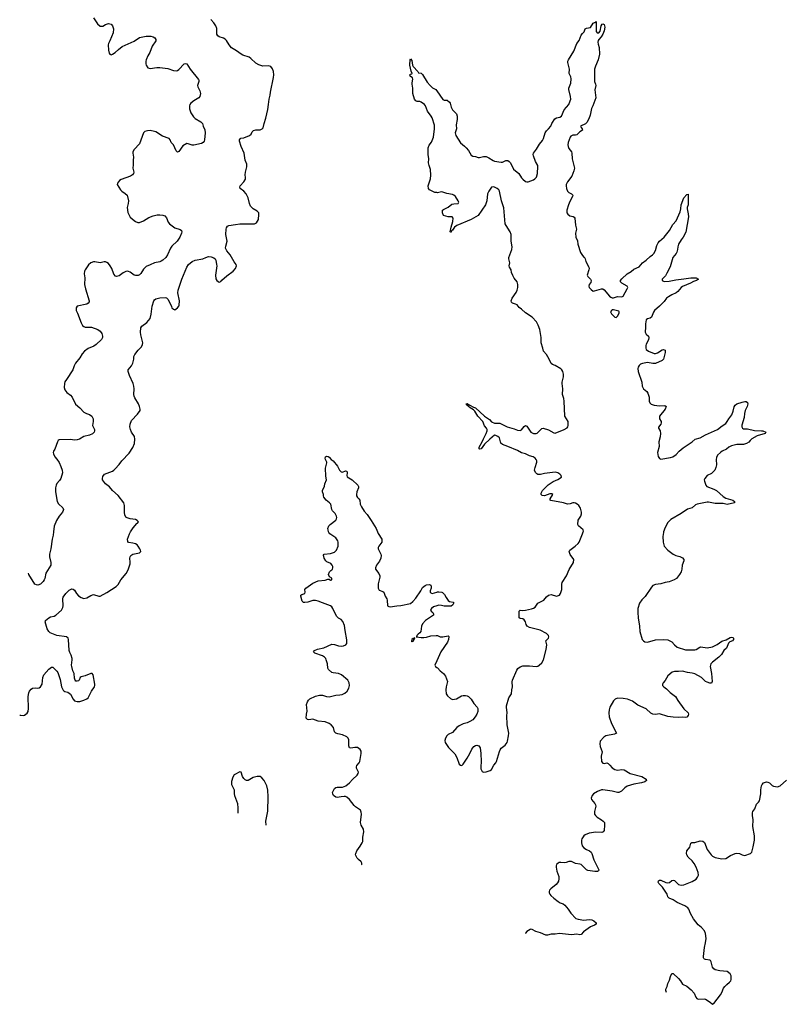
# Model space of a CAD drawing. Header units: inches. Extents: x 2133841 to 2292144, y 758099 to 915581.
# Tile 2 of 80: x 2133841 to 2145072, y 823025 to 837562. Entities that reach past the tile are written whole.
import ezdxf

# ---------------------------------------------------------------- set-up
doc = ezdxf.new("R2010")
doc.units = ezdxf.units.IN
doc.header["$MEASUREMENT"] = 0
for name, color, linetype in [('C1832', 7, 'Continuous'), ('C1833', 7, 'Continuous'), ('C1842', 7, 'Continuous'), ('C1843', 7, 'Continuous')]:
    doc.layers.add(name, color=color, linetype=linetype)

msp = doc.modelspace()

# ---------------------------------------------------------------- linework, layer by layer
at = {"layer": 'C1832', "color": 6}
for points, elevation in [([(2133841, 827298), (2133850, 827293), (2133890, 827290), (2133910, 827296), (2133950, 827324), (2133964, 827350), (2133970, 827390), (2133965, 827570), (2133975, 827625), (2133988, 827650), (2134010, 827679), (2134030, 827694), (2134070, 827698), (2134110, 827694), (2134130, 827699), (2134150, 827712), (2134172, 827750), (2134182, 827850), (2134199, 827890), (2134270, 827975), (2134310, 828001), (2134330, 828003), (2134346, 827990), (2134390, 827943), (2134403, 827923), (2134438, 827818), (2134460, 827710), (2134483, 827663), (2134492, 827652), (2134510, 827642), (2134552, 827632), (2134590, 827603), (2134630, 827530), (2134650, 827506), (2134690, 827494), (2134730, 827495), (2134790, 827513), (2134830, 827533), (2134854, 827550), (2134902, 827650), (2134944, 827710), (2134951, 827730), (2134953, 827753), (2134924, 827890), (2134910, 827909), (2134890, 827909), (2134810, 827875), (2134750, 827861), (2134733, 827850), (2134719, 827810), (2134710, 827801), (2134690, 827796), (2134670, 827797), (2134659, 827810), (2134650, 827838), (2134643, 827910), (2134626, 827950), (2134609, 828010), (2134606, 828030), (2134616, 828110), (2134615, 828130), (2134602, 828182), (2134579, 828219), (2134570, 828249), (2134562, 828410), (2134556, 828430), (2134530, 828452), (2134391, 828471), (2134293, 828510), (2134270, 828530), (2134249, 828570), (2134219, 828670), (2134220, 828680), (2134222, 828690), (2134270, 828733), (2134296, 828744), (2134350, 828757), (2134377, 828770), (2134456, 828844), (2134478, 828882), (2134484, 828910), (2134476, 829010), (2134484, 829036), (2134520, 829090), (2134570, 829138), (2134590, 829150), (2134610, 829157), (2134633, 829153), (2134650, 829139), (2134682, 829090), (2134710, 829058), (2134750, 829030), (2134790, 829016), (2134830, 829025), (2134890, 829062), (2134930, 829074), (2135010, 829050), (2135030, 829053), (2135130, 829106), (2135266, 829194), (2135297, 829223), (2135335, 829290), (2135413, 829387), (2135443, 829437), (2135472, 829530), (2135474, 829554), (2135468, 829612), (2135472, 829630), (2135484, 829650), (2135510, 829671), (2135609, 829691), (2135628, 829710), (2135625, 829730), (2135615, 829750), (2135591, 829790), (2135574, 829810), (2135550, 829823), (2135510, 829834), (2135450, 829841), (2135438, 829858), (2135433, 829890), (2135461, 829970), (2135477, 830000)], 500), ([(2134340, 830000), (2134334, 829950), (2134320, 829890), (2134300, 829750), (2134283, 829670), (2134283, 829630), (2134303, 829550), (2134299, 829510), (2134229, 829391), (2134212, 829310), (2134203, 829290), (2134190, 829269), (2134150, 829227), (2134110, 829214), (2134090, 829216), (2134067, 829227), (2133978, 829370), (2133971, 829390)], 500), ([(2138888, 825082), (2138893, 825090), (2138894, 825110), (2138882, 825130), (2138842, 825162), (2138823, 825183), (2138802, 825230), (2138803, 825250), (2138819, 825290), (2138870, 825359), (2138900, 825410), (2138907, 825430), (2138908, 825490), (2138923, 825570), (2138916, 825610), (2138882, 825670), (2138876, 825690), (2138874, 825710), (2138887, 825830), (2138883, 825863), (2138871, 825890), (2138799, 825939), (2138779, 825959), (2138710, 826050), (2138670, 826083), (2138650, 826091), (2138630, 826093), (2138590, 826090), (2138530, 826077), (2138510, 826082), (2138475, 826110), (2138463, 826130), (2138462, 826150), (2138490, 826210), (2138510, 826227), (2138530, 826232), (2138610, 826229), (2138659, 826250), (2138710, 826293), (2138755, 826345), (2138826, 826410), (2138840, 826430), (2138843, 826450), (2138815, 826510), (2138812, 826530), (2138818, 826550), (2138853, 826590), (2138862, 826610), (2138885, 826730), (2138883, 826763), (2138869, 826789), (2138830, 826814), (2138790, 826818), (2138730, 826805), (2138712, 826812), (2138702, 826842), (2138700, 826930), (2138693, 826953), (2138672, 826972), (2138610, 827002), (2138537, 827017), (2138510, 827027), (2138490, 827050), (2138473, 827110), (2138438, 827150), (2138410, 827172), (2138350, 827195), (2138250, 827204), (2138170, 827234), (2138110, 827227), (2138090, 827229), (2138069, 827250), (2138075, 827310), (2138087, 827353), (2138078, 827450), (2138090, 827490), (2138106, 827514), (2138126, 827534), (2138210, 827576), (2138270, 827590), (2138311, 827591), (2138370, 827570), (2138410, 827565), (2138510, 827587), (2138570, 827592), (2138601, 827599), (2138642, 827618), (2138675, 827650), (2138701, 827690), (2138713, 827730), (2138707, 827770), (2138685, 827810), (2138591, 827891), (2138550, 827908), (2138470, 827918), (2138450, 827926), (2138401, 827970), (2138391, 827990), (2138387, 828050), (2138368, 828110), (2138360, 828130), (2138343, 828150), (2138310, 828171), (2138199, 828210), (2138181, 828230), (2138195, 828250), (2138238, 828270), (2138330, 828290), (2138450, 828342), (2138490, 828339), (2138550, 828316), (2138590, 828310), (2138624, 828316), (2138657, 828330), (2138670, 828350), (2138673, 828367), (2138672, 828408), (2138645, 828545), (2138636, 828616), (2138615, 828675), (2138590, 828706), (2138550, 828728), (2138526, 828750), (2138503, 828783), (2138466, 828870), (2138451, 828891), (2138430, 828908), (2138390, 828925), (2138310, 828950), (2138250, 828976), (2138210, 828985), (2138170, 828985), (2138098, 828962), (2138050, 828955), (2138030, 828958), (2138010, 828979), (2137990, 829050), (2137994, 829066), (2138005, 829075), (2138050, 829090), (2138056, 829110), (2138051, 829150), (2138064, 829170), (2138170, 829244), (2138250, 829275), (2138350, 829285), (2138390, 829301), (2138410, 829302), (2138430, 829288), (2138448, 829292), (2138450, 829315), (2138415, 829335), (2138402, 829370), (2138415, 829410), (2138435, 829430), (2138450, 829437), (2138458, 829450), (2138466, 829470), (2138464, 829490), (2138456, 829510), (2138435, 829535), (2138377, 829557), (2138360, 829570), (2138339, 829610), (2138326, 829654), (2138339, 829670), (2138430, 829680), (2138490, 829702), (2138519, 829730), (2138546, 829790), (2138546, 829846), (2138539, 829870), (2138507, 829910), (2138421, 829970), (2138407, 829990), (2138403, 830000)], 400), ([(2139125, 830000), (2139135, 829975), (2139190, 829890), (2139188, 829850), (2139144, 829790), (2139136, 829770), (2139134, 829750), (2139174, 829670), (2139178, 829650), (2139174, 829610), (2139155, 829565), (2139109, 829510), (2139093, 829470), (2139096, 829450), (2139146, 829386), (2139157, 829350), (2139157, 829330), (2139134, 829234), (2139134, 829170), (2139150, 829140), (2139201, 829121), (2139216, 829110), (2139239, 829050), (2139262, 829010), (2139269, 828990), (2139274, 828910), (2139290, 828896), (2139310, 828892), (2139410, 828910), (2139470, 828912), (2139610, 828944), (2139646, 828970), (2139690, 829019), (2139763, 829130), (2139790, 829179), (2139830, 829210), (2139850, 829218), (2139890, 829223), (2139911, 829211), (2139919, 829190), (2139917, 829170), (2139902, 829130), (2139902, 829110), (2139910, 829101), (2139930, 829091), (2140000, 829110)], 400), ([(2140000, 828907), (2139950, 828893), (2139920, 828870), (2139909, 828850), (2139910, 828845), (2139917, 828830), (2139941, 828810), (2139952, 828792), (2139951, 828770), (2139833, 828690), (2139790, 828644), (2139773, 828610), (2139763, 828530), (2139751, 828510), (2139723, 828490), (2139706, 828470), (2139704, 828456), (2139694, 828450), (2139770, 828439), (2139810, 828440), (2139850, 828447), (2139910, 828465), (2139990, 828472), (2140000, 828470)], 400), ([(2140000, 828096), (2139971, 828030), (2139981, 828010), (2140000, 827997)], 400), ([(2137480, 825670), (2137477, 825730), (2137505, 825875), (2137512, 826090), (2137507, 826187), (2137490, 826251), (2137450, 826331), (2137418, 826370), (2137390, 826386), (2137350, 826386), (2137310, 826378), (2137290, 826371), (2137213, 826327), (2137190, 826327), (2137170, 826339), (2137150, 826361), (2137133, 826390), (2137113, 826453), (2137090, 826456), (2137020, 826420), (2137010, 826411), (2136990, 826377), (2136970, 826312), (2136970, 826270), (2137010, 826190), (2137010, 826130), (2137014, 826110), (2137056, 825990), (2137063, 825923), (2137062, 825850), (2137060, 825845)], 400)]:
    msp.add_lwpolyline(points, dxfattribs=dict(at, elevation=elevation))
at = {"layer": 'C1832', "color": 6, "elevation": 400}
msp.add_lwpolyline([(2139675, 828435), (2139650, 828428), (2139632, 828410), (2139625, 828390), (2139630, 828374), (2139636, 828384), (2139650, 828386), (2139668, 828410), (2139678, 828430)], close=True, dxfattribs=at)
at = {"layer": 'C1833', "color": 6}
for points, elevation in [([(2134930, 837587), (2134990, 837502), (2135028, 837468), (2135050, 837464), (2135070, 837468), (2135110, 837490), (2135150, 837504), (2135170, 837503), (2135190, 837495), (2135211, 837471), (2135225, 837425), (2135223, 837370), (2135172, 837248), (2135151, 837210), (2135148, 837190), (2135150, 837114), (2135161, 837070), (2135170, 837052), (2135190, 837045), (2135210, 837051), (2135250, 837077), (2135298, 837122), (2135356, 837164), (2135530, 837245), (2135610, 837299), (2135710, 837317), (2135777, 837317), (2135810, 837310), (2135835, 837295), (2135850, 837270), (2135850, 837250), (2135798, 837170), (2135762, 837078), (2135733, 837030), (2135707, 836970), (2135702, 836950), (2135702, 836910), (2135708, 836890), (2135733, 836853), (2135770, 836839), (2135865, 836855), (2135910, 836855), (2136030, 836839), (2136111, 836810), (2136150, 836805), (2136170, 836812), (2136190, 836827), (2136270, 836908), (2136290, 836917), (2136310, 836911), (2136359, 836830), (2136481, 836681), (2136486, 836670), (2136485, 836650), (2136467, 836590), (2136470, 836570), (2136499, 836510), (2136509, 836470), (2136500, 836430), (2136484, 836410), (2136414, 836366), (2136368, 836330), (2136354, 836310), (2136349, 836291), (2136350, 836245), (2136368, 836188), (2136406, 836126), (2136430, 836105), (2136515, 836055), (2136542, 836030), (2136550, 835990), (2136575, 835935), (2136579, 835890), (2136572, 835788), (2136567, 835770), (2136552, 835748), (2136525, 835735), (2136410, 835711), (2136390, 835711), (2136330, 835731), (2136310, 835734), (2136250, 835701), (2136190, 835614), (2136170, 835607), (2136150, 835624), (2136112, 835712), (2136080, 835750), (2136061, 835790), (2136047, 835807), (2135950, 835840), (2135850, 835904), (2135830, 835912), (2135770, 835924), (2135730, 835922), (2135690, 835912), (2135670, 835890), (2135610, 835730), (2135530, 835644), (2135513, 835610), (2135510, 835590), (2135520, 835530), (2135516, 835490), (2135519, 835421), (2135514, 835370), (2135527, 835310), (2135523, 835290), (2135509, 835270), (2135478, 835250), (2135337, 835203), (2135314, 835186), (2135283, 835150), (2135281, 835130), (2135330, 835048), (2135348, 835028), (2135398, 834998), (2135430, 834970), (2135446, 834890), (2135443, 834850), (2135429, 834789), (2135436, 834716), (2135470, 834648), (2135530, 834595), (2135550, 834582), (2135585, 834570), (2135610, 834568), (2135670, 834590), (2135750, 834642), (2135810, 834667), (2135870, 834681), (2135910, 834681), (2135954, 834674), (2135984, 834664), (2136010, 834636), (2136032, 834572), (2136053, 834550), (2136130, 834490), (2136210, 834464), (2136228, 834450), (2136234, 834430), (2136232, 834410), (2136206, 834350), (2136167, 834290), (2136090, 834218), (2136068, 834190), (2136024, 834090), (2136000, 834050), (2135954, 834010), (2135930, 833996), (2135910, 833989), (2135830, 833974), (2135770, 833942), (2135710, 833918), (2135670, 833880), (2135630, 833813), (2135610, 833796), (2135590, 833787), (2135550, 833785), (2135530, 833790), (2135470, 833833), (2135450, 833844), (2135430, 833848), (2135410, 833843), (2135370, 833823), (2135310, 833780), (2135270, 833770), (2135256, 833776), (2135230, 833806), (2135200, 833890), (2135178, 833930), (2135150, 833964), (2135130, 833979), (2135110, 833987), (2135090, 833988), (2135030, 833971), (2134950, 833985), (2134930, 833985), (2134890, 833972), (2134858, 833942), (2134807, 833870), (2134798, 833850), (2134795, 833810), (2134803, 833750), (2134800, 833650), (2134812, 833590), (2134868, 833412), (2134866, 833394), (2134850, 833376), (2134830, 833364), (2134690, 833330), (2134676, 833310), (2134675, 833270), (2134695, 833230), (2134750, 833087), (2134770, 833049), (2134790, 833032), (2134810, 833024), (2134901, 833021), (2134993, 832990), (2135030, 832964), (2135054, 832930), (2135066, 832890), (2135065, 832870), (2135050, 832841), (2134970, 832764), (2134937, 832743), (2134850, 832708), (2134800, 832670), (2134765, 832630), (2134730, 832570), (2134665, 832490), (2134645, 832450), (2134628, 832390), (2134531, 832250), (2134510, 832214), (2134502, 832190), (2134498, 832130), (2134510, 832096), (2134537, 832057), (2134590, 832019), (2134618, 831990), (2134666, 831887), (2134730, 831833), (2134790, 831766), (2134827, 831747), (2134873, 831733), (2134907, 831707), (2134924, 831670), (2134928, 831630), (2134917, 831570), (2134945, 831510), (2134948, 831490), (2134942, 831470), (2134914, 831446), (2134870, 831428), (2134790, 831408), (2134723, 831370), (2134690, 831358), (2134650, 831356), (2134590, 831362), (2134423, 831357), (2134410, 831349), (2134397, 831330), (2134358, 831222), (2134341, 831190), (2134335, 831170), (2134339, 831150), (2134361, 831110), (2134390, 831075), (2134422, 831022), (2134450, 830966), (2134470, 830910), (2134472, 830870), (2134449, 830790), (2134430, 830757), (2134390, 830715), (2134378, 830690), (2134370, 830650), (2134368, 830592), (2134394, 830450), (2134415, 830415), (2134476, 830356), (2134486, 830330), (2134484, 830316), (2134472, 830290), (2134423, 830230), (2134386, 830170), (2134350, 830082), (2134340, 830000)], 500), ([(2135477, 830000), (2135478, 830002), (2135518, 830062), (2135570, 830123), (2135582, 830130), (2135595, 830150), (2135575, 830170), (2135550, 830181), (2135470, 830192), (2135430, 830205), (2135410, 830219), (2135394, 830250), (2135387, 830287), (2135391, 830390), (2135381, 830430), (2135296, 830536), (2135210, 830610), (2135165, 830665), (2135109, 830709), (2135066, 830770), (2135062, 830790), (2135070, 830819), (2135092, 830850), (2135210, 830897), (2135233, 830910), (2135253, 830930), (2135310, 830995), (2135350, 831050), (2135457, 831163), (2135512, 831248), (2135537, 831303), (2135540, 831370), (2135534, 831410), (2135494, 831470), (2135476, 831510), (2135469, 831550), (2135471, 831590), (2135490, 831642), (2135581, 831739), (2135618, 831790), (2135622, 831810), (2135612, 831850), (2135595, 831890), (2135540, 831980), (2135530, 832003), (2135525, 832030), (2135533, 832110), (2135528, 832150), (2135515, 832190), (2135463, 832310), (2135444, 832370), (2135445, 832390), (2135491, 832450), (2135513, 832490), (2135527, 832550), (2135527, 832590), (2135539, 832621), (2135590, 832684), (2135639, 832730), (2135654, 832766), (2135657, 832790), (2135631, 832910), (2135627, 832947), (2135630, 833010), (2135645, 833035), (2135720, 833090), (2135768, 833152), (2135784, 833216), (2135798, 833330), (2135820, 833410), (2135832, 833428), (2135850, 833442), (2135910, 833457), (2135990, 833460), (2136010, 833453), (2136033, 833430), (2136085, 833325), (2136087, 833310), (2136110, 833286), (2136130, 833278), (2136173, 833307), (2136190, 833332), (2136194, 833346), (2136201, 833410), (2136178, 833530), (2136181, 833570), (2136235, 833730), (2136308, 833910), (2136336, 833950), (2136390, 833994), (2136430, 834013), (2136547, 834033), (2136590, 834053), (2136630, 834064), (2136670, 834063), (2136710, 834046), (2136729, 834030), (2136739, 834010), (2136749, 833950), (2136750, 833930), (2136730, 833790), (2136736, 833736), (2136751, 833710), (2136770, 833695), (2136788, 833688), (2136810, 833696), (2136825, 833715), (2136899, 833781), (2136993, 833850), (2137027, 833890), (2137044, 833930), (2137036, 833950), (2137008, 833988), (2136950, 834092), (2136900, 834150), (2136882, 834190), (2136884, 834216), (2136907, 834290), (2136885, 834390), (2136890, 834470), (2136895, 834490), (2136908, 834512), (2136930, 834524), (2137030, 834536), (2137090, 834550), (2137310, 834548), (2137337, 834563), (2137366, 834614), (2137373, 834687), (2137370, 834710), (2137350, 834737), (2137290, 834769), (2137251, 834811), (2137233, 834850), (2137217, 834930), (2137187, 834990), (2137152, 835032), (2137098, 835070), (2137090, 835090), (2137096, 835110), (2137153, 835167), (2137174, 835206), (2137176, 835230), (2137170, 835270), (2137174, 835310), (2137197, 835390), (2137193, 835430), (2137170, 835490), (2137154, 835590), (2137110, 835690), (2137087, 835767), (2137086, 835790), (2137096, 835804), (2137108, 835812), (2137150, 835819), (2137235, 835850), (2137259, 835870), (2137272, 835908), (2137294, 835926), (2137330, 835935), (2137390, 835936), (2137421, 835950), (2137434, 835966), (2137450, 836030), (2137477, 836110), (2137506, 836234), (2137517, 836310), (2137523, 836390), (2137540, 836450), (2137543, 836490), (2137590, 836710), (2137594, 836750), (2137590, 836795), (2137576, 836836), (2137550, 836870), (2137530, 836878), (2137510, 836881), (2137430, 836878), (2137370, 836895), (2137330, 836918), (2137255, 836990), (2137230, 837007), (2137137, 837037), (2137111, 837051), (2137042, 837102), (2136968, 837148), (2136933, 837190), (2136896, 837256), (2136876, 837276), (2136850, 837290), (2136787, 837310), (2136765, 837325), (2136753, 837350), (2136750, 837430), (2136737, 837470), (2136710, 837516), (2136663, 837563)], 500), ([(2140000, 835009), (2139970, 835013), (2139910, 835040), (2139894, 835050), (2139878, 835070), (2139874, 835110), (2139908, 835210), (2139912, 835268), (2139908, 835350), (2139885, 835410), (2139877, 835450), (2139884, 835510), (2139873, 835570), (2139875, 835670), (2139887, 835710), (2139924, 835756), (2139951, 835830), (2139966, 835950), (2139964, 836004), (2139934, 836114), (2139919, 836139), (2139865, 836210), (2139832, 836292), (2139819, 836310), (2139770, 836344), (2139750, 836352), (2139710, 836354), (2139690, 836363), (2139669, 836390), (2139647, 836473), (2139644, 836550), (2139635, 836610), (2139635, 836630), (2139646, 836686), (2139642, 836702), (2139609, 836730), (2139602, 836750), (2139610, 836758), (2139630, 836761), (2139637, 836770), (2139623, 836803), (2139602, 836890), (2139605, 836975), (2139610, 836985), (2139630, 836958), (2139639, 836890), (2139650, 836870), (2139718, 836798), (2139730, 836776), (2139770, 836771), (2139790, 836751), (2139859, 836639), (2139900, 836590), (2139937, 836557), (2139984, 836530), (2139998, 836518), (2140000, 836514)], 400), ([(2138403, 830000), (2138394, 830030), (2138393, 830050), (2138407, 830090), (2138426, 830110), (2138507, 830173), (2138519, 830190), (2138523, 830210), (2138520, 830230), (2138500, 830270), (2138460, 830310), (2138448, 830330), (2138436, 830410), (2138417, 830430), (2138367, 830467), (2138330, 830510), (2138325, 830530), (2138326, 830550), (2138312, 830590), (2138314, 830610), (2138343, 830677), (2138349, 830710), (2138370, 830770), (2138362, 830822), (2138358, 830942), (2138377, 831017), (2138375, 831030), (2138356, 831070), (2138353, 831090), (2138359, 831110), (2138370, 831117), (2138394, 831114), (2138410, 831105), (2138442, 831070), (2138470, 831048), (2138535, 830970), (2138562, 830910), (2138588, 830888), (2138610, 830882), (2138650, 830902), (2138670, 830894), (2138677, 830870), (2138670, 830830), (2138675, 830815), (2138750, 830766), (2138835, 830690), (2138846, 830670), (2138845, 830650), (2138819, 830590), (2138812, 830550), (2138815, 830530), (2138827, 830507), (2138850, 830490), (2138866, 830470), (2138868, 830410), (2138888, 830370), (2138930, 830306), (2138974, 830254), (2139033, 830170), (2139104, 830050), (2139125, 830000)], 400)]:
    msp.add_lwpolyline(points, dxfattribs=dict(at, elevation=elevation))
at = {"layer": 'C1842', "color": 6, "elevation": 400}
for points in [[(2140000, 827997), (2140010, 827991), (2140049, 827949), (2140101, 827910), (2140128, 827870), (2140145, 827830), (2140157, 827790), (2140138, 827710), (2140134, 827670), (2140140, 827610), (2140158, 827578), (2140200, 827540), (2140230, 827525), (2140290, 827536), (2140363, 827577), (2140390, 827585), (2140426, 827586), (2140450, 827579), (2140470, 827568), (2140510, 827528), (2140548, 827468), (2140594, 827414), (2140605, 827390), (2140607, 827370), (2140606, 827350), (2140593, 827310), (2140568, 827270), (2140530, 827227), (2140490, 827200), (2140450, 827180), (2140390, 827166), (2140330, 827137), (2140296, 827110), (2140230, 827037), (2140170, 827009), (2140150, 826990), (2140128, 826952), (2140121, 826919), (2140125, 826890), (2140175, 826815), (2140265, 826725), (2140296, 826670), (2140331, 826570), (2140350, 826553), (2140370, 826551), (2140390, 826571), (2140450, 826660), (2140490, 826728), (2140517, 826790), (2140549, 826831), (2140570, 826846), (2140590, 826850), (2140620, 826840), (2140642, 826810), (2140652, 826730), (2140656, 826610), (2140648, 826532), (2140650, 826502), (2140670, 826463), (2140690, 826451), (2140730, 826455), (2140790, 826479), (2140810, 826493), (2140843, 826557), (2140874, 826590), (2140884, 826610), (2140924, 826756), (2140936, 826784), (2140953, 826807), (2141009, 826850), (2141039, 826890), (2141046, 826910), (2141061, 826990), (2141063, 827030), (2141041, 827150), (2141035, 827290), (2141037, 827330), (2141028, 827410), (2141030, 827430), (2141063, 827550), (2141102, 827610), (2141107, 827670), (2141116, 827710), (2141114, 827786), (2141117, 827810), (2141180, 827960), (2141198, 827982), (2141233, 828007), (2141270, 828024), (2141370, 828024), (2141468, 828012), (2141490, 828018), (2141510, 828030), (2141550, 828066), (2141575, 828110), (2141616, 828263), (2141623, 828330), (2141608, 828390), (2141651, 828430), (2141654, 828450), (2141650, 828470), (2141619, 828499), (2141527, 828547), (2141369, 828590), (2141334, 828610), (2141319, 828630), (2141308, 828670), (2141290, 828701), (2141270, 828714), (2141230, 828723), (2141217, 828730), (2141214, 828750), (2141217, 828830), (2141230, 828843), (2141270, 828840), (2141310, 828843), (2141398, 828862), (2141428, 828872), (2141451, 828890), (2141492, 828948), (2141579, 828990), (2141619, 829041), (2141650, 829064), (2141690, 829074), (2141770, 829053), (2141810, 829067), (2141829, 829090), (2141847, 829150), (2141847, 829227), (2141852, 829250), (2141916, 829350), (2141957, 829443), (2142021, 829550), (2142023, 829590), (2141968, 829668), (2141955, 829710), (2141964, 829730), (2142045, 829790), (2142086, 829830), (2142100, 829850), (2142153, 829970), (2142162, 830000)], [(2143350, 830000), (2143347, 829990), (2143340, 829930), (2143341, 829850), (2143359, 829790), (2143410, 829730), (2143490, 829672), (2143530, 829652), (2143590, 829637), (2143630, 829616), (2143650, 829590), (2143649, 829570), (2143621, 829510), (2143617, 829450), (2143607, 829410), (2143586, 829370), (2143539, 829310), (2143506, 829290), (2143430, 829264), (2143370, 829252), (2143310, 829233), (2143230, 829223), (2143190, 829207), (2143170, 829184), (2143075, 829045), (2143030, 828996), (2142993, 828947), (2142971, 828869), (2142970, 828810), (2142975, 828730), (2142994, 828610), (2142998, 828530), (2143033, 828413), (2143051, 828391), (2143070, 828378), (2143110, 828371), (2143230, 828404), (2143351, 828411), (2143410, 828408), (2143470, 828376), (2143511, 828331), (2143550, 828300), (2143670, 828256), (2143750, 828260), (2143810, 828256), (2143830, 828264), (2143883, 828297), (2143898, 828302), (2143990, 828290), (2144070, 828304), (2144142, 828338), (2144210, 828387), (2144273, 828407), (2144330, 828440), (2144350, 828444), (2144370, 828439), (2144380, 828430), (2144381, 828410), (2144368, 828390), (2144326, 828374), (2144305, 828355), (2144276, 828284), (2144238, 828250), (2144206, 828190), (2144164, 828150), (2144070, 828078), (2144046, 828050), (2144039, 828010), (2144055, 827910), (2144064, 827790), (2144054, 827766), (2144030, 827765), (2143990, 827779), (2143970, 827792), (2143910, 827850), (2143810, 827903), (2143770, 827915), (2143703, 827923), (2143630, 827943), (2143570, 827936), (2143510, 827940), (2143477, 827930), (2143410, 827876), (2143373, 827807), (2143342, 827770), (2143331, 827750), (2143333, 827730), (2143351, 827710), (2143390, 827683), (2143447, 827630), (2143523, 827570), (2143559, 827510), (2143648, 827388), (2143710, 827330), (2143718, 827310), (2143713, 827290), (2143690, 827266), (2143670, 827260), (2143630, 827265), (2143570, 827261), (2143490, 827264), (2143410, 827276), (2143290, 827312), (2143230, 827305), (2143189, 827309), (2143162, 827322), (2143090, 827388), (2142970, 827439), (2142890, 827499), (2142815, 827530), (2142750, 827542), (2142670, 827544), (2142633, 827530), (2142610, 827504), (2142557, 827410), (2142543, 827370), (2142538, 827330), (2142546, 827270), (2142580, 827170), (2142656, 827030), (2142625, 827015), (2142495, 826990), (2142465, 826970), (2142413, 826910), (2142406, 826870), (2142410, 826831), (2142442, 826750), (2142426, 826690), (2142432, 826610), (2142450, 826583), (2142470, 826580), (2142510, 826588), (2142530, 826582), (2142557, 826557), (2142590, 826515), (2142630, 826490), (2142670, 826484), (2142730, 826491), (2142765, 826485), (2142853, 826433), (2143030, 826387), (2143090, 826350), (2143097, 826330), (2143073, 826310), (2143025, 826295), (2142910, 826277), (2142810, 826244), (2142777, 826223), (2142729, 826171), (2142690, 826152), (2142670, 826151), (2142590, 826172), (2142451, 826191), (2142430, 826190), (2142372, 826168), (2142312, 826130), (2142294, 826110), (2142280, 826070), (2142284, 826050), (2142332, 825990), (2142342, 825970), (2142346, 825950), (2142327, 825870), (2142331, 825830), (2142345, 825810), (2142368, 825790), (2142434, 825750), (2142459, 825730), (2142475, 825710), (2142477, 825670), (2142471, 825590), (2142459, 825570), (2142439, 825561), (2142350, 825568), (2142250, 825550), (2142191, 825529), (2142169, 825510), (2142142, 825470), (2142135, 825450), (2142135, 825410), (2142146, 825366), (2142173, 825333), (2142210, 825310), (2142253, 825293), (2142280, 825270), (2142290, 825250), (2142318, 825158), (2142395, 825010), (2142390, 824994), (2142374, 824986), (2142335, 824985), (2142230, 825000), (2142210, 825010), (2142130, 825088), (2142110, 825095), (2142050, 825102), (2141989, 825131), (2141970, 825134), (2141950, 825131), (2141910, 825117), (2141890, 825115), (2141830, 825120), (2141804, 825116), (2141790, 825110), (2141770, 825090), (2141763, 825070), (2141761, 825050), (2141773, 824990), (2141803, 824910), (2141804, 824876), (2141797, 824843), (2141784, 824816), (2141765, 824795), (2141683, 824730), (2141666, 824710), (2141659, 824690), (2141659, 824670), (2141667, 824650), (2141683, 824630), (2141727, 824590), (2141790, 824542), (2141822, 824522), (2141866, 824506), (2141889, 824489), (2141938, 824430), (2141979, 824370), (2142054, 824294), (2142090, 824280), (2142170, 824266), (2142250, 824275), (2142290, 824270), (2142318, 824258), (2142352, 824230), (2142354, 824210), (2142327, 824193), (2142270, 824168), (2142164, 824096), (2142130, 824054), (2142110, 824048), (2142070, 824058), (2141990, 824052), (2141810, 824068), (2141750, 824059), (2141690, 824062), (2141633, 824047), (2141610, 824047), (2141530, 824081), (2141460, 824100), (2141410, 824131), (2141390, 824134), (2141379, 824130), (2141330, 824100), (2141310, 824073), (2141309, 824070)], [(2140000, 829110), (2140010, 829113), (2140030, 829115), (2140072, 829110), (2140084, 829104), (2140113, 829073), (2140136, 829030), (2140170, 828986), (2140190, 828973), (2140242, 828962), (2140253, 828953), (2140237, 828923), (2140210, 828904), (2140110, 828904), (2140070, 828915), (2140030, 828916), (2140000, 828907)], [(2140000, 828470), (2140010, 828468), (2140050, 828449), (2140090, 828450), (2140167, 828467), (2140176, 828456), (2140173, 828410), (2140158, 828370), (2140059, 828230), (2140000, 828096)], [(2143390, 823201), (2143382, 823230), (2143384, 823250), (2143401, 823290), (2143411, 823330), (2143437, 823383), (2143450, 823436), (2143470, 823481), (2143490, 823481), (2143570, 823406), (2143600, 823370), (2143630, 823324), (2143690, 823294), (2143757, 823237), (2143801, 823190), (2143824, 823130), (2143839, 823110), (2143859, 823101), (2143950, 823105), (2143970, 823101), (2144036, 823056), (2144070, 823025), (2144090, 823035), (2144190, 823164), (2144210, 823199), (2144235, 823265), (2144251, 823289), (2144281, 823319), (2144323, 823350), (2144340, 823370), (2144345, 823390), (2144346, 823446), (2144330, 823475), (2144290, 823510), (2144177, 823517), (2144110, 823534), (2144090, 823546), (2144070, 823574), (2144051, 823651), (2144041, 823670), (2144030, 823678), (2143966, 823686), (2143951, 823691), (2143942, 823702), (2143938, 823710), (2143938, 823730), (2143955, 823865), (2143970, 823930), (2143976, 823996), (2143968, 824070), (2143953, 824110), (2143910, 824160), (2143859, 824199), (2143790, 824287), (2143747, 824367), (2143722, 824430), (2143708, 824450), (2143661, 824481), (2143550, 824530), (2143490, 824566), (2143430, 824590), (2143413, 824613), (2143400, 824650), (2143334, 824754), (2143278, 824810), (2143270, 824830), (2143275, 824850), (2143290, 824860), (2143310, 824857), (2143384, 824824), (2143410, 824817), (2143436, 824824), (2143470, 824855), (2143490, 824859), (2143510, 824851), (2143570, 824794), (2143610, 824785), (2143650, 824790), (2143770, 824836), (2143829, 824871), (2143850, 824900), (2143864, 824930), (2143859, 824970), (2143829, 825050), (2143802, 825102), (2143770, 825142), (2143710, 825196), (2143692, 825230), (2143687, 825250), (2143691, 825290), (2143734, 825346), (2143750, 825403), (2143767, 825413), (2143810, 825416), (2143890, 825438), (2143930, 825435), (2143953, 825413), (2143993, 825310), (2144052, 825230), (2144070, 825214), (2144110, 825194), (2144210, 825174), (2144270, 825175), (2144339, 825221), (2144407, 825253), (2144430, 825258), (2144470, 825252), (2144510, 825232), (2144550, 825224), (2144633, 825250), (2144653, 825270), (2144674, 825350), (2144691, 825450), (2144691, 825511), (2144669, 825650), (2144672, 825750), (2144662, 825810), (2144660, 825850), (2144667, 825870), (2144697, 825910), (2144722, 825978), (2144751, 826009), (2144763, 826030), (2144785, 826130), (2144786, 826190), (2144797, 826250), (2144805, 826270), (2144826, 826294), (2144839, 826301), (2144870, 826308), (2144886, 826306), (2144915, 826295), (2144950, 826257), (2144970, 826244), (2145030, 826235), (2145071, 826250), (2145164, 826336)]]:
    msp.add_lwpolyline(points, dxfattribs=at)
at = {"layer": 'C1843', "color": 6, "elevation": 400}
for points in [[(2140000, 836514), (2140090, 836386), (2140110, 836376), (2140153, 836373), (2140190, 836345), (2140197, 836330), (2140210, 836272), (2140231, 836230), (2140290, 836171), (2140300, 836140), (2140303, 836090), (2140285, 836010), (2140292, 835950), (2140272, 835890), (2140280, 835850), (2140350, 835743), (2140410, 835695), (2140433, 835670), (2140466, 835630), (2140510, 835561), (2140530, 835545), (2140570, 835542), (2140610, 835527), (2140630, 835526), (2140690, 835543), (2140730, 835541), (2140770, 835523), (2140830, 835481), (2140850, 835474), (2140950, 835457), (2140970, 835456), (2141018, 835482), (2141050, 835483), (2141070, 835469), (2141088, 835448), (2141135, 835355), (2141213, 835293), (2141250, 835229), (2141270, 835205), (2141310, 835173), (2141330, 835166), (2141350, 835167), (2141430, 835198), (2141450, 835210), (2141470, 835235), (2141487, 835290), (2141494, 835394), (2141490, 835410), (2141458, 835470), (2141427, 835550), (2141424, 835570), (2141427, 835590), (2141471, 835649), (2141518, 835722), (2141562, 835778), (2141578, 835810), (2141601, 835890), (2141618, 835922), (2141650, 835950), (2141682, 835990), (2141701, 836030), (2141743, 836097), (2141769, 836111), (2141818, 836122), (2141840, 836140), (2141881, 836230), (2141950, 836310), (2141970, 836362), (2141977, 836390), (2141976, 836430), (2141948, 836530), (2141949, 836550), (2141977, 836623), (2141984, 836690), (2141979, 836719), (2141957, 836770), (2141958, 836830), (2141937, 836930), (2141937, 836950), (2141944, 836970), (2142022, 837098), (2142067, 837210), (2142104, 837256), (2142130, 837332), (2142150, 837360), (2142176, 837384), (2142190, 837426), (2142210, 837439), (2142272, 837448), (2142309, 837510), (2142330, 837522), (2142338, 837522), (2142349, 837531), (2142350, 837534), (2142354, 837530), (2142352, 837390), (2142366, 837366), (2142392, 837368), (2142410, 837392), (2142429, 837470), (2142444, 837495), (2142450, 837499), (2142470, 837491), (2142482, 837450), (2142470, 837399), (2142450, 837348), (2142429, 837310), (2142392, 837270), (2142384, 837256), (2142379, 837230), (2142382, 837202), (2142400, 837150), (2142405, 837055), (2142382, 836970), (2142342, 836878), (2142330, 836830), (2142330, 836650), (2142344, 836610), (2142346, 836590), (2142333, 836527), (2142345, 836450), (2142346, 836410), (2142303, 836290), (2142284, 836250), (2142265, 836150), (2142244, 836096), (2142215, 836045), (2142196, 836024), (2142123, 835990), (2142130, 835970), (2142148, 835950), (2142153, 835930), (2142110, 835905), (2142070, 835862), (2142050, 835856), (2142010, 835855), (2141980, 835840), (2141970, 835829), (2141942, 835750), (2141935, 835715), (2141938, 835690), (2141950, 835661), (2141987, 835610), (2141996, 835590), (2142000, 835510), (2142032, 835370), (2142024, 835330), (2141995, 835250), (2141930, 835170), (2141910, 835130), (2141909, 835110), (2141914, 835070), (2141931, 835030), (2141950, 835013), (2141991, 834990), (2142007, 834970), (2142005, 834950), (2141964, 834876), (2141947, 834830), (2141922, 834750), (2141918, 834730), (2141922, 834710), (2141934, 834690), (2141964, 834664), (2142015, 834655), (2142030, 834647), (2142039, 834630), (2142050, 834530), (2142064, 834470), (2142050, 834410), (2142055, 834350), (2142076, 834296), (2142084, 834250), (2142124, 834124), (2142150, 834079), (2142170, 834057), (2142183, 834050), (2142193, 834033), (2142202, 833990), (2142243, 833910), (2142248, 833890), (2142246, 833870), (2142221, 833790), (2142228, 833770), (2142268, 833730), (2142280, 833710), (2142276, 833684), (2142251, 833650), (2142244, 833630), (2142250, 833610), (2142278, 833578), (2142310, 833556), (2142330, 833557), (2142430, 833588), (2142450, 833586), (2142472, 833572), (2142550, 833480), (2142570, 833465), (2142590, 833456), (2142610, 833457), (2142670, 833473), (2142730, 833469), (2142750, 833479), (2142813, 833587), (2142819, 833610), (2142810, 833630), (2142730, 833671), (2142711, 833690), (2142711, 833710), (2142730, 833734), (2142810, 833808), (2142870, 833843), (2142910, 833877), (2142990, 833913), (2143038, 833970), (2143090, 834010), (2143150, 834068), (2143184, 834090), (2143205, 834110), (2143230, 834152), (2143249, 834230), (2143270, 834268), (2143289, 834291), (2143358, 834350), (2143435, 834450), (2143483, 834537), (2143533, 834590), (2143594, 834726), (2143603, 834770), (2143607, 834830), (2143648, 834930), (2143690, 834981), (2143710, 834985), (2143714, 834974), (2143712, 834848), (2143710, 834830), (2143695, 834790), (2143695, 834770), (2143714, 834694), (2143717, 834650), (2143675, 834425), (2143638, 834350), (2143608, 834312), (2143568, 834250), (2143557, 834210), (2143556, 834170), (2143543, 834130), (2143533, 834110), (2143486, 834050), (2143445, 833915), (2143399, 833821), (2143378, 833782), (2143329, 833730), (2143326, 833710), (2143358, 833698), (2143430, 833701), (2143530, 833723), (2143650, 833735), (2143753, 833753), (2143830, 833750), (2143863, 833730), (2143836, 833710), (2143790, 833699), (2143748, 833670), (2143630, 833622), (2143610, 833608), (2143561, 833550), (2143537, 833530), (2143470, 833502), (2143419, 833470), (2143394, 833450), (2143359, 833401), (2143290, 833331), (2143217, 833270), (2143198, 833242), (2143169, 833171), (2143150, 833157), (2143110, 833144), (2143091, 833130), (2143081, 833070), (2143082, 833022), (2143075, 832950), (2143090, 832917), (2143125, 832890), (2143132, 832870), (2143124, 832836), (2143092, 832770), (2143087, 832750), (2143086, 832710), (2143093, 832693), (2143126, 832670), (2143210, 832633), (2143230, 832632), (2143259, 832641), (2143330, 832689), (2143350, 832694), (2143370, 832681), (2143373, 832650), (2143347, 832550), (2143329, 832530), (2143230, 832486), (2143190, 832484), (2143110, 832502), (2143036, 832484), (2143010, 832474), (2142990, 832456), (2142973, 832430), (2142969, 832410), (2142973, 832370), (2143026, 832210), (2143033, 832150), (2143052, 832112), (2143102, 832070), (2143117, 832050), (2143138, 831990), (2143137, 831930), (2143145, 831905), (2143166, 831886), (2143210, 831870), (2143290, 831863), (2143367, 831867), (2143388, 831850), (2143372, 831810), (2143290, 831710), (2143290, 831670), (2143312, 831630), (2143314, 831610), (2143308, 831590), (2143273, 831547), (2143272, 831530), (2143299, 831490), (2143305, 831450), (2143298, 831402), (2143278, 831330), (2143282, 831258), (2143259, 831170), (2143271, 831111), (2143290, 831081), (2143310, 831075), (2143450, 831098), (2143487, 831110), (2143536, 831144), (2143577, 831190), (2143639, 831241), (2143770, 831328), (2143813, 831367), (2143890, 831390), (2143970, 831434), (2144144, 831510), (2144214, 831566), (2144270, 831602), (2144290, 831628), (2144314, 831670), (2144357, 831730), (2144377, 831783), (2144393, 831847), (2144407, 831873), (2144431, 831890), (2144510, 831917), (2144550, 831925), (2144570, 831924), (2144589, 831910), (2144592, 831892), (2144583, 831850), (2144552, 831790), (2144544, 831750), (2144541, 831690), (2144503, 831577), (2144503, 831550), (2144512, 831532), (2144530, 831521), (2144590, 831522), (2144690, 831499), (2144794, 831494), (2144815, 831490), (2144861, 831470), (2144851, 831450), (2144730, 831416), (2144650, 831374), (2144625, 831350), (2144610, 831324), (2144575, 831305), (2144529, 831291), (2144430, 831291), (2144350, 831271), (2144310, 831250), (2144278, 831222), (2144215, 831190), (2144187, 831170), (2144147, 831130), (2144130, 831099), (2144127, 831070), (2144130, 830990), (2144122, 830950), (2144107, 830910), (2144057, 830863), (2143992, 830830), (2143958, 830790), (2143950, 830770), (2143952, 830750), (2143972, 830690), (2143988, 830668), (2144090, 830630), (2144130, 830610), (2144230, 830520), (2144270, 830496), (2144370, 830468), (2144397, 830450), (2144398, 830430), (2144290, 830406), (2144230, 830418), (2144110, 830420), (2144010, 830440), (2143990, 830440), (2143847, 830410), (2143822, 830398), (2143770, 830355), (2143704, 830336), (2143610, 830270), (2143458, 830182), (2143410, 830138), (2143370, 830063), (2143350, 830000)], [(2142162, 830000), (2142165, 830010), (2142160, 830030), (2142091, 830090), (2142083, 830110), (2142089, 830171), (2142127, 830233), (2142135, 830265), (2142136, 830290), (2142133, 830313), (2142121, 830350), (2142095, 830390), (2142075, 830410), (2142050, 830425), (2142030, 830431), (2142010, 830428), (2141968, 830412), (2141930, 830411), (2141870, 830431), (2141685, 830465), (2141674, 830470), (2141672, 830490), (2141715, 830550), (2141701, 830561), (2141670, 830561), (2141590, 830533), (2141557, 830537), (2141541, 830550), (2141539, 830570), (2141562, 830610), (2141644, 830696), (2141717, 830743), (2141788, 830772), (2141839, 830810), (2141836, 830830), (2141818, 830850), (2141789, 830870), (2141750, 830881), (2141590, 830860), (2141530, 830847), (2141490, 830849), (2141476, 830856), (2141456, 830876), (2141445, 830910), (2141451, 830950), (2141476, 831030), (2141476, 831050), (2141469, 831070), (2141453, 831090), (2141425, 831110), (2141370, 831125), (2141310, 831150), (2141250, 831166), (2141190, 831200), (2141050, 831260), (2140968, 831288), (2140948, 831310), (2140925, 831390), (2140899, 831410), (2140870, 831424), (2140850, 831426), (2140785, 831370), (2140706, 831294), (2140655, 831225), (2140630, 831220), (2140625, 831225), (2140628, 831250), (2140672, 831328), (2140688, 831372), (2140731, 831450), (2140745, 831490), (2140746, 831510), (2140736, 831530), (2140705, 831565), (2140679, 831630), (2140604, 831710), (2140560, 831780), (2140541, 831801), (2140495, 831830), (2140443, 831870), (2140441, 831881), (2140430, 831892), (2140450, 831893), (2140463, 831883), (2140490, 831873), (2140542, 831842), (2140570, 831830), (2140706, 831706), (2140777, 831657), (2140810, 831624), (2140853, 831607), (2140930, 831603), (2141037, 831550), (2141142, 831522), (2141190, 831500), (2141230, 831496), (2141250, 831505), (2141290, 831557), (2141310, 831572), (2141330, 831561), (2141390, 831473), (2141430, 831452), (2141467, 831453), (2141481, 831459), (2141550, 831527), (2141570, 831530), (2141650, 831507), (2141730, 831464), (2141750, 831459), (2141879, 831510), (2141925, 831535), (2141935, 831550), (2141941, 831570), (2141940, 831630), (2141891, 831710), (2141882, 831930), (2141875, 831970), (2141856, 832030), (2141862, 832110), (2141850, 832190), (2141851, 832210), (2141870, 832290), (2141869, 832330), (2141859, 832370), (2141848, 832390), (2141830, 832407), (2141750, 832457), (2141710, 832473), (2141688, 832488), (2141659, 832550), (2141618, 832618), (2141574, 832670), (2141567, 832710), (2141540, 832790), (2141539, 832870), (2141520, 832990), (2141499, 833050), (2141470, 833099), (2141408, 833170), (2141310, 833232), (2141250, 833288), (2141214, 833314), (2141187, 833350), (2141164, 833364), (2141116, 833376), (2141101, 833390), (2141098, 833410), (2141112, 833450), (2141170, 833535), (2141186, 833570), (2141196, 833610), (2141197, 833650), (2141185, 833690), (2141144, 833744), (2141123, 833783), (2141105, 833830), (2141096, 833870), (2141074, 833910), (2141071, 833930), (2141078, 833970), (2141065, 834030), (2141064, 834050), (2141108, 834170), (2141115, 834210), (2141096, 834290), (2141097, 834390), (2141085, 834430), (2141023, 834523), (2141012, 834550), (2140990, 834783), (2140956, 834890), (2140928, 835028), (2140915, 835050), (2140890, 835068), (2140850, 835087), (2140830, 835094), (2140810, 835087), (2140770, 835032), (2140750, 834990), (2140738, 834890), (2140720, 834830), (2140610, 834673), (2140510, 834612), (2140295, 834525), (2140261, 834499), (2140230, 834455), (2140217, 834443), (2140210, 834426), (2140206, 834426), (2140198, 834430), (2140210, 834498), (2140237, 834583), (2140244, 834630), (2140229, 834649), (2140168, 834650), (2140097, 834670), (2140083, 834710), (2140082, 834738), (2140086, 834750), (2140099, 834761), (2140170, 834795), (2140223, 834837), (2140250, 834844), (2140317, 834850), (2140325, 834870), (2140315, 834890), (2140274, 834950), (2140250, 834970), (2140230, 834980), (2140150, 834995), (2140090, 835017), (2140070, 835019), (2140010, 835008), (2140000, 835009)]]:
    msp.add_lwpolyline(points, dxfattribs=at)
msp.add_lwpolyline([(2142610, 833276), (2142590, 833276), (2142578, 833270), (2142567, 833250), (2142578, 833218), (2142628, 833168), (2142650, 833165), (2142670, 833186), (2142693, 833230), (2142694, 833250), (2142690, 833258)], close=True, dxfattribs=at)

doc.saveas('drawing.dxf')
